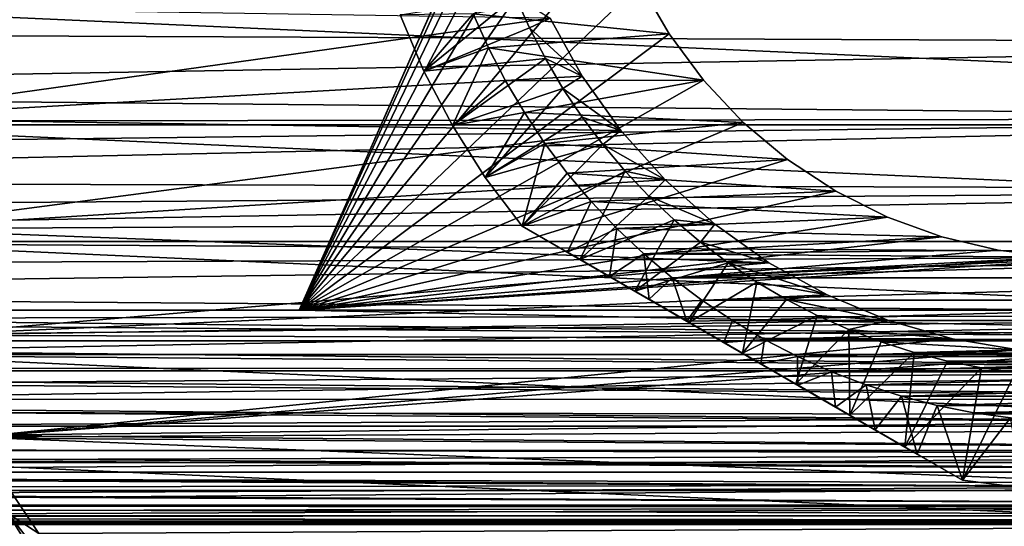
# Model space of a CAD drawing. Header units: millimetres. Extents: x -105 to 105, y -92 to 30.
# Tile 227 of 247: x 52 to 73, y -17 to -6. Entities that reach past the tile are written whole.
import ezdxf

# ---------------------------------------------------------------- set-up
doc = ezdxf.new("R2010")
doc.units = ezdxf.units.MM
doc.header["$LTSCALE"] = 59.53398
for name, color, linetype in [('105', 7, 'CONTINUOUS'), ('108', 7, 'CONTINUOUS'), ('109', 7, 'CONTINUOUS'), ('110', 7, 'CONTINUOUS'), ('134', 7, 'CONTINUOUS'), ('135', 7, 'CONTINUOUS'), ('139', 7, 'CONTINUOUS'), ('140', 7, 'CONTINUOUS'), ('141', 7, 'CONTINUOUS'), ('144', 7, 'CONTINUOUS'), ('148', 7, 'CONTINUOUS'), ('149', 7, 'CONTINUOUS'), ('154', 7, 'CONTINUOUS'), ('158', 7, 'CONTINUOUS'), ('65', 7, 'CONTINUOUS'), ('74', 7, 'CONTINUOUS')]:
    doc.layers.add(name, color=color, linetype=linetype)

msp = doc.modelspace()

# ---------------------------------------------------------------- linework, layer by layer
at = {"layer": '105', "color": 7, "linetype": 'CONTINUOUS'}
for points in [[(65.893, -5.99, -18.25), (65.259, -4.892, -18.25), (65.893, -5.99, -22.45), (65.893, -5.99, -18.25)], [(65.893, -5.99, -22.45), (65.259, -4.892, -18.25), (65.259, -4.892, -22.45), (65.893, -5.99, -22.45)], [(66.65, -7.006, -18.25), (65.893, -5.99, -18.25), (66.65, -7.006, -22.45), (66.65, -7.006, -18.25)], [(66.65, -7.006, -22.45), (65.893, -5.99, -18.25), (65.893, -5.99, -22.45), (66.65, -7.006, -22.45)], [(67.52, -7.928, -18.25), (66.65, -7.006, -18.25), (67.52, -7.928, -22.45), (67.52, -7.928, -18.25)], [(67.52, -7.928, -22.45), (66.65, -7.006, -18.25), (66.65, -7.006, -22.45), (67.52, -7.928, -22.45)], [(68.491, -8.743, -18.25), (67.52, -7.928, -18.25), (68.491, -8.743, -22.45), (68.491, -8.743, -18.25)], [(68.491, -8.743, -22.45), (67.52, -7.928, -18.25), (67.52, -7.928, -22.45), (68.491, -8.743, -22.45)], [(69.55, -9.44, -18.25), (68.491, -8.743, -18.25), (69.55, -9.44, -22.45), (69.55, -9.44, -18.25)], [(69.55, -9.44, -22.45), (68.491, -8.743, -18.25), (68.491, -8.743, -22.45), (69.55, -9.44, -22.45)], [(70.683, -10.009, -18.25), (69.55, -9.44, -18.25), (70.683, -10.009, -22.45), (70.683, -10.009, -18.25)], [(70.683, -10.009, -22.45), (69.55, -9.44, -18.25), (69.55, -9.44, -22.45), (70.683, -10.009, -22.45)], [(71.874, -10.442, -18.25), (70.683, -10.009, -18.25), (71.874, -10.442, -22.45), (71.874, -10.442, -18.25)], [(71.874, -10.442, -22.45), (70.683, -10.009, -18.25), (70.683, -10.009, -22.45), (71.874, -10.442, -22.45)], [(73.107, -10.734, -18.25), (71.874, -10.442, -18.25), (73.107, -10.734, -22.45), (73.107, -10.734, -18.25)], [(73.107, -10.734, -22.45), (71.874, -10.442, -18.25), (71.874, -10.442, -22.45), (73.107, -10.734, -22.45)], [(74.366, -10.882, -18.25), (73.107, -10.734, -18.25), (74.366, -10.882, -22.45), (74.366, -10.882, -18.25)], [(74.366, -10.882, -22.45), (73.107, -10.734, -18.25), (73.107, -10.734, -22.45), (74.366, -10.882, -22.45)]]:
    msp.add_3dface(points, dxfattribs=at)
at = {"layer": '108', "color": 7, "linetype": 'CONTINUOUS'}
for points in [[(46.081, -7.981, -58.95), (45.482, -5.356, -58.95), (103.919, -7.981, -58.95), (46.081, -7.981, -58.95)], [(103.919, -7.981, -58.95), (45.482, -5.356, -58.95), (104.518, -5.356, -58.95), (103.919, -7.981, -58.95)], [(46.913, -10.541, -58.95), (46.081, -7.981, -58.95), (103.087, -10.541, -58.95), (46.913, -10.541, -58.95)], [(103.087, -10.541, -58.95), (46.081, -7.981, -58.95), (103.919, -7.981, -58.95), (103.087, -10.541, -58.95)], [(47.971, -13.016, -58.95), (46.913, -10.541, -58.95), (102.029, -13.016, -58.95), (47.971, -13.016, -58.95)], [(102.029, -13.016, -58.95), (46.913, -10.541, -58.95), (103.087, -10.541, -58.95), (102.029, -13.016, -58.95)], [(49.247, -15.387, -58.95), (47.971, -13.016, -58.95), (100.753, -15.387, -58.95), (49.247, -15.387, -58.95)], [(100.753, -15.387, -58.95), (47.971, -13.016, -58.95), (102.029, -13.016, -58.95), (100.753, -15.387, -58.95)], [(50.73, -17.634, -58.95), (49.247, -15.387, -58.95), (99.27, -17.634, -58.95), (50.73, -17.634, -58.95)], [(99.27, -17.634, -58.95), (49.247, -15.387, -58.95), (100.753, -15.387, -58.95), (99.27, -17.634, -58.95)]]:
    msp.add_3dface(points, dxfattribs=at)
at = {"layer": '109', "color": 7, "linetype": 'CONTINUOUS'}
for points in [[(47.016, -5.396, -39.95), (47.601, -7.845, -39.95), (63.287, -5.64, -39.95), (47.016, -5.396, -39.95)], [(63.287, -5.64, -39.95), (47.601, -7.845, -39.95), (63.993, -6.916, -39.95), (63.287, -5.64, -39.95)], [(63.993, -6.916, -39.95), (47.601, -7.845, -39.95), (64.836, -8.105, -39.95), (63.993, -6.916, -39.95)], [(47.601, -7.845, -39.95), (48.411, -10.261, -39.95), (64.836, -8.105, -39.95), (47.601, -7.845, -39.95)], [(64.836, -8.105, -39.95), (48.411, -10.261, -39.95), (65.808, -9.192, -39.95), (64.836, -8.105, -39.95)], [(65.808, -9.192, -39.95), (48.411, -10.261, -39.95), (66.895, -10.164, -39.95), (65.808, -9.192, -39.95)], [(66.895, -10.164, -39.95), (48.411, -10.261, -39.95), (68.084, -11.007, -39.95), (66.895, -10.164, -39.95)], [(48.411, -10.261, -39.95), (49.434, -12.596, -39.95), (68.084, -11.007, -39.95), (48.411, -10.261, -39.95)], [(68.084, -11.007, -39.95), (49.434, -12.596, -39.95), (69.359, -11.713, -39.95), (68.084, -11.007, -39.95)], [(69.359, -11.713, -39.95), (49.434, -12.596, -39.95), (70.706, -12.27, -39.95), (69.359, -11.713, -39.95)], [(70.706, -12.27, -39.95), (49.434, -12.596, -39.95), (72.107, -12.674, -39.95), (70.706, -12.27, -39.95)], [(49.434, -12.596, -39.95), (50.662, -14.83, -39.95), (72.107, -12.674, -39.95), (49.434, -12.596, -39.95)], [(72.107, -12.674, -39.95), (50.662, -14.83, -39.95), (73.544, -12.918, -39.95), (72.107, -12.674, -39.95)], [(73.544, -12.918, -39.95), (50.662, -14.83, -39.95), (75, -13, -39.95), (73.544, -12.918, -39.95)], [(50.662, -14.83, -39.95), (99.493, -14.572, -39.95), (75, -13, -39.95), (50.662, -14.83, -39.95)], [(98.093, -16.702, -39.95), (99.493, -14.572, -39.95), (50.662, -14.83, -39.95), (98.093, -16.702, -39.95)], [(52.084, -16.945, -39.95), (98.093, -16.702, -39.95), (50.662, -14.83, -39.95), (52.084, -16.945, -39.95)], [(96.509, -18.698, -39.95), (98.093, -16.702, -39.95), (52.084, -16.945, -39.95), (96.509, -18.698, -39.95)]]:
    msp.add_3dface(points, dxfattribs=at)
at = {"layer": '110', "color": 7, "linetype": 'CONTINUOUS'}
for points in [[(52.084, -16.945, -39.95), (50.662, -14.83, -39.95), (51.416, -16.514, -39.978), (52.084, -16.945, -39.95)], [(52.729, -18.688, -40.064), (51.416, -16.514, -39.978), (51.185, -16.675, -40.064), (52.729, -18.688, -40.064)], [(52.945, -18.506, -39.978), (52.084, -16.945, -39.95), (51.416, -16.514, -39.978), (52.945, -18.506, -39.978)], [(52.945, -18.506, -39.978), (51.416, -16.514, -39.978), (52.729, -18.688, -40.064), (52.945, -18.506, -39.978)], [(52.53, -18.854, -40.202), (51.185, -16.675, -40.064), (50.972, -16.824, -40.202), (52.53, -18.854, -40.202)], [(52.729, -18.688, -40.064), (51.185, -16.675, -40.064), (52.53, -18.854, -40.202), (52.729, -18.688, -40.064)]]:
    msp.add_3dface(points, dxfattribs=at)
at = {"layer": '134', "color": 7, "linetype": 'CONTINUOUS'}
for points in [[(62.837, -5.857, -37.45), (62.528, -5.166, -37.45), (63.287, -5.64, -37.45), (62.837, -5.857, -37.45)], [(63.993, -6.916, -37.45), (62.837, -5.857, -37.45), (63.287, -5.64, -37.45), (63.993, -6.916, -37.45)], [(63.184, -6.53, -37.45), (62.837, -5.857, -37.45), (63.993, -6.916, -37.45), (63.184, -6.53, -37.45)], [(63.569, -7.182, -37.45), (63.184, -6.53, -37.45), (63.993, -6.916, -37.45), (63.569, -7.182, -37.45)], [(64.836, -8.105, -37.45), (63.569, -7.182, -37.45), (63.993, -6.916, -37.45), (64.836, -8.105, -37.45)], [(63.99, -7.812, -37.45), (63.569, -7.182, -37.45), (64.836, -8.105, -37.45), (63.99, -7.812, -37.45)], [(64.445, -8.417, -37.45), (63.99, -7.812, -37.45), (64.836, -8.105, -37.45), (64.445, -8.417, -37.45)], [(65.808, -9.192, -37.45), (64.445, -8.417, -37.45), (64.836, -8.105, -37.45), (65.808, -9.192, -37.45)], [(64.934, -8.996, -37.45), (64.445, -8.417, -37.45), (65.808, -9.192, -37.45), (64.934, -8.996, -37.45)], [(65.454, -9.546, -37.45), (64.934, -8.996, -37.45), (65.808, -9.192, -37.45), (65.454, -9.546, -37.45)], [(66.895, -10.164, -37.45), (65.454, -9.546, -37.45), (65.808, -9.192, -37.45), (66.895, -10.164, -37.45)], [(66.004, -10.066, -37.45), (65.454, -9.546, -37.45), (66.895, -10.164, -37.45), (66.004, -10.066, -37.45)], [(66.583, -10.555, -37.45), (66.004, -10.066, -37.45), (66.895, -10.164, -37.45), (66.583, -10.555, -37.45)], [(68.084, -11.007, -37.45), (66.583, -10.555, -37.45), (66.895, -10.164, -37.45), (68.084, -11.007, -37.45)], [(67.188, -11.01, -37.45), (66.583, -10.555, -37.45), (68.084, -11.007, -37.45), (67.188, -11.01, -37.45)], [(69.359, -11.713, -37.45), (67.188, -11.01, -37.45), (68.084, -11.007, -37.45), (69.359, -11.713, -37.45)], [(67.818, -11.431, -37.45), (67.188, -11.01, -37.45), (69.359, -11.713, -37.45), (67.818, -11.431, -37.45)], [(68.47, -11.815, -37.45), (67.818, -11.431, -37.45), (69.359, -11.713, -37.45), (68.47, -11.815, -37.45)], [(70.706, -12.27, -37.45), (68.47, -11.815, -37.45), (69.359, -11.713, -37.45), (70.706, -12.27, -37.45)], [(69.143, -12.163, -37.45), (68.47, -11.815, -37.45), (70.706, -12.27, -37.45), (69.143, -12.163, -37.45)], [(69.834, -12.472, -37.45), (69.143, -12.163, -37.45), (70.706, -12.27, -37.45), (69.834, -12.472, -37.45)], [(72.107, -12.674, -37.45), (69.834, -12.472, -37.45), (70.706, -12.27, -37.45), (72.107, -12.674, -37.45)], [(70.541, -12.742, -37.45), (69.834, -12.472, -37.45), (72.107, -12.674, -37.45), (70.541, -12.742, -37.45)], [(73.544, -12.918, -37.45), (70.541, -12.742, -37.45), (72.107, -12.674, -37.45), (73.544, -12.918, -37.45)], [(71.263, -12.972, -37.45), (70.541, -12.742, -37.45), (73.544, -12.918, -37.45), (71.263, -12.972, -37.45)], [(75, -13, -37.45), (71.263, -12.972, -37.45), (73.544, -12.918, -37.45), (75, -13, -37.45)], [(71.996, -13.162, -37.45), (71.263, -12.972, -37.45), (78.004, -13.162, -37.45), (71.996, -13.162, -37.45)], [(78.004, -13.162, -37.45), (71.263, -12.972, -37.45), (75, -13, -37.45), (78.004, -13.162, -37.45)], [(72.739, -13.309, -37.45), (71.996, -13.162, -37.45), (77.261, -13.309, -37.45), (72.739, -13.309, -37.45)], [(77.261, -13.309, -37.45), (71.996, -13.162, -37.45), (78.004, -13.162, -37.45), (77.261, -13.309, -37.45)], [(73.489, -13.415, -37.45), (72.739, -13.309, -37.45), (76.511, -13.415, -37.45), (73.489, -13.415, -37.45)], [(76.511, -13.415, -37.45), (72.739, -13.309, -37.45), (77.261, -13.309, -37.45), (76.511, -13.415, -37.45)]]:
    msp.add_3dface(points, dxfattribs=at)
at = {"layer": '135', "color": 7, "linetype": 'CONTINUOUS'}
for points in [[(65.893, -5.99, -22.45), (65.259, -4.892, -22.45), (61.604, -5.549, -22.45), (65.893, -5.99, -22.45)], [(61.936, -6.291, -22.45), (65.893, -5.99, -22.45), (61.604, -5.549, -22.45), (61.936, -6.291, -22.45)], [(66.65, -7.006, -22.45), (65.893, -5.99, -22.45), (61.936, -6.291, -22.45), (66.65, -7.006, -22.45)], [(62.309, -7.014, -22.45), (66.65, -7.006, -22.45), (61.936, -6.291, -22.45), (62.309, -7.014, -22.45)], [(62.722, -7.714, -22.45), (66.65, -7.006, -22.45), (62.309, -7.014, -22.45), (62.722, -7.714, -22.45)], [(67.52, -7.928, -22.45), (66.65, -7.006, -22.45), (62.722, -7.714, -22.45), (67.52, -7.928, -22.45)], [(63.174, -8.391, -22.45), (67.52, -7.928, -22.45), (62.722, -7.714, -22.45), (63.174, -8.391, -22.45)], [(68.491, -8.743, -22.45), (67.52, -7.928, -22.45), (63.174, -8.391, -22.45), (68.491, -8.743, -22.45)], [(63.663, -9.041, -22.45), (68.491, -8.743, -22.45), (63.174, -8.391, -22.45), (63.663, -9.041, -22.45)], [(69.55, -9.44, -22.45), (68.491, -8.743, -22.45), (63.663, -9.041, -22.45), (69.55, -9.44, -22.45)], [(64.188, -9.662, -22.45), (69.55, -9.44, -22.45), (63.663, -9.041, -22.45), (64.188, -9.662, -22.45)], [(70.683, -10.009, -22.45), (69.55, -9.44, -22.45), (64.188, -9.662, -22.45), (70.683, -10.009, -22.45)], [(64.747, -10.253, -22.45), (70.683, -10.009, -22.45), (64.188, -9.662, -22.45), (64.747, -10.253, -22.45)], [(71.874, -10.442, -22.45), (70.683, -10.009, -22.45), (64.747, -10.253, -22.45), (71.874, -10.442, -22.45)], [(65.338, -10.812, -22.45), (71.874, -10.442, -22.45), (64.747, -10.253, -22.45), (65.338, -10.812, -22.45)], [(73.107, -10.734, -22.45), (71.874, -10.442, -22.45), (65.338, -10.812, -22.45), (73.107, -10.734, -22.45)], [(74.366, -10.882, -22.45), (73.107, -10.734, -22.45), (65.338, -10.812, -22.45), (74.366, -10.882, -22.45)], [(65.959, -11.337, -22.45), (74.366, -10.882, -22.45), (65.338, -10.812, -22.45), (65.959, -11.337, -22.45)], [(84.662, -10.812, -22.45), (75.634, -10.882, -22.45), (65.959, -11.337, -22.45), (84.662, -10.812, -22.45)], [(84.041, -11.337, -22.45), (84.662, -10.812, -22.45), (65.959, -11.337, -22.45), (84.041, -11.337, -22.45)], [(75.634, -10.882, -22.45), (74.366, -10.882, -22.45), (65.959, -11.337, -22.45), (75.634, -10.882, -22.45)], [(66.609, -11.826, -22.45), (84.041, -11.337, -22.45), (65.959, -11.337, -22.45), (66.609, -11.826, -22.45)], [(83.391, -11.826, -22.45), (84.041, -11.337, -22.45), (66.609, -11.826, -22.45), (83.391, -11.826, -22.45)], [(67.286, -12.277, -22.45), (83.391, -11.826, -22.45), (66.609, -11.826, -22.45), (67.286, -12.277, -22.45)], [(82.714, -12.277, -22.45), (83.391, -11.826, -22.45), (67.286, -12.277, -22.45), (82.714, -12.277, -22.45)], [(67.986, -12.691, -22.45), (82.714, -12.277, -22.45), (67.286, -12.277, -22.45), (67.986, -12.691, -22.45)], [(82.014, -12.691, -22.45), (82.714, -12.277, -22.45), (67.986, -12.691, -22.45), (82.014, -12.691, -22.45)], [(68.709, -13.064, -22.45), (82.014, -12.691, -22.45), (67.986, -12.691, -22.45), (68.709, -13.064, -22.45)], [(81.291, -13.064, -22.45), (82.014, -12.691, -22.45), (68.709, -13.064, -22.45), (81.291, -13.064, -22.45)], [(69.451, -13.396, -22.45), (81.291, -13.064, -22.45), (68.709, -13.064, -22.45), (69.451, -13.396, -22.45)], [(80.549, -13.396, -22.45), (81.291, -13.064, -22.45), (69.451, -13.396, -22.45), (80.549, -13.396, -22.45)], [(70.211, -13.686, -22.45), (80.549, -13.396, -22.45), (69.451, -13.396, -22.45), (70.211, -13.686, -22.45)], [(79.789, -13.686, -22.45), (80.549, -13.396, -22.45), (70.211, -13.686, -22.45), (79.789, -13.686, -22.45)], [(70.986, -13.933, -22.45), (79.789, -13.686, -22.45), (70.211, -13.686, -22.45), (70.986, -13.933, -22.45)], [(79.014, -13.933, -22.45), (79.789, -13.686, -22.45), (70.986, -13.933, -22.45), (79.014, -13.933, -22.45)], [(71.773, -14.136, -22.45), (79.014, -13.933, -22.45), (70.986, -13.933, -22.45), (71.773, -14.136, -22.45)], [(78.227, -14.136, -22.45), (79.014, -13.933, -22.45), (71.773, -14.136, -22.45), (78.227, -14.136, -22.45)], [(72.571, -14.295, -22.45), (78.227, -14.136, -22.45), (71.773, -14.136, -22.45), (72.571, -14.295, -22.45)], [(77.429, -14.295, -22.45), (78.227, -14.136, -22.45), (72.571, -14.295, -22.45), (77.429, -14.295, -22.45)], [(73.377, -14.409, -22.45), (77.429, -14.295, -22.45), (72.571, -14.295, -22.45), (73.377, -14.409, -22.45)]]:
    msp.add_3dface(points, dxfattribs=at)
at = {"layer": '139', "color": 7, "linetype": 'CONTINUOUS'}
for points in [[(60.521, -6.808, -25.45), (61.604, -5.549, -22.45), (60, -5.568, -25.45), (60.521, -6.808, -25.45)], [(61.936, -6.291, -22.45), (61.604, -5.549, -22.45), (60.521, -6.808, -25.45), (61.936, -6.291, -22.45)], [(61.144, -8, -25.45), (61.936, -6.291, -22.45), (60.521, -6.808, -25.45), (61.144, -8, -25.45)], [(62.309, -7.014, -22.45), (61.936, -6.291, -22.45), (61.144, -8, -25.45), (62.309, -7.014, -22.45)], [(62.722, -7.714, -22.45), (62.309, -7.014, -22.45), (61.144, -8, -25.45), (62.722, -7.714, -22.45)], [(61.864, -9.136, -25.45), (62.722, -7.714, -22.45), (61.144, -8, -25.45), (61.864, -9.136, -25.45)], [(63.174, -8.391, -22.45), (62.722, -7.714, -22.45), (61.864, -9.136, -25.45), (63.174, -8.391, -22.45)], [(62.678, -10.206, -25.45), (63.174, -8.391, -22.45), (61.864, -9.136, -25.45), (62.678, -10.206, -25.45)], [(63.663, -9.041, -22.45), (63.174, -8.391, -22.45), (62.678, -10.206, -25.45), (63.663, -9.041, -22.45)], [(64.188, -9.662, -22.45), (63.663, -9.041, -22.45), (62.678, -10.206, -25.45), (64.188, -9.662, -22.45)], [(63.669, -10.778, -24.728), (64.188, -9.662, -22.45), (62.678, -10.206, -25.45), (63.669, -10.778, -24.728)], [(64.747, -10.253, -22.45), (64.188, -9.662, -22.45), (63.669, -10.778, -24.728), (64.747, -10.253, -22.45)], [(64.588, -11.309, -24.195), (64.747, -10.253, -22.45), (63.669, -10.778, -24.728), (64.588, -11.309, -24.195)], [(65.338, -10.812, -22.45), (64.747, -10.253, -22.45), (64.588, -11.309, -24.195), (65.338, -10.812, -22.45)], [(65.455, -11.809, -23.82), (65.338, -10.812, -22.45), (64.588, -11.309, -24.195), (65.455, -11.809, -23.82)], [(65.959, -11.337, -22.45), (65.338, -10.812, -22.45), (65.455, -11.809, -23.82), (65.959, -11.337, -22.45)], [(66.286, -12.29, -23.581), (65.959, -11.337, -22.45), (65.455, -11.809, -23.82), (66.286, -12.29, -23.581)], [(66.609, -11.826, -22.45), (65.959, -11.337, -22.45), (66.286, -12.29, -23.581), (66.609, -11.826, -22.45)], [(67.286, -12.277, -22.45), (66.609, -11.826, -22.45), (66.286, -12.29, -23.581), (67.286, -12.277, -22.45)], [(67.098, -12.758, -23.464), (67.286, -12.277, -22.45), (66.286, -12.29, -23.581), (67.098, -12.758, -23.464)], [(67.986, -12.691, -22.45), (67.286, -12.277, -22.45), (67.098, -12.758, -23.464), (67.986, -12.691, -22.45)], [(67.902, -13.223, -23.464), (67.986, -12.691, -22.45), (67.098, -12.758, -23.464), (67.902, -13.223, -23.464)], [(68.709, -13.064, -22.45), (67.986, -12.691, -22.45), (67.902, -13.223, -23.464), (68.709, -13.064, -22.45)], [(68.714, -13.691, -23.581), (68.709, -13.064, -22.45), (67.902, -13.223, -23.464), (68.714, -13.691, -23.581)], [(69.451, -13.396, -22.45), (68.709, -13.064, -22.45), (68.714, -13.691, -23.581), (69.451, -13.396, -22.45)], [(69.545, -14.171, -23.82), (69.451, -13.396, -22.45), (68.714, -13.691, -23.581), (69.545, -14.171, -23.82)], [(70.211, -13.686, -22.45), (69.451, -13.396, -22.45), (69.545, -14.171, -23.82), (70.211, -13.686, -22.45)], [(70.412, -14.672, -24.195), (70.211, -13.686, -22.45), (69.545, -14.171, -23.82), (70.412, -14.672, -24.195)], [(70.986, -13.933, -22.45), (70.211, -13.686, -22.45), (70.412, -14.672, -24.195), (70.986, -13.933, -22.45)], [(71.331, -15.202, -24.728), (70.986, -13.933, -22.45), (70.412, -14.672, -24.195), (71.331, -15.202, -24.728)], [(71.773, -14.136, -22.45), (70.986, -13.933, -22.45), (71.331, -15.202, -24.728), (71.773, -14.136, -22.45)], [(72.322, -15.774, -25.45), (71.773, -14.136, -22.45), (71.331, -15.202, -24.728), (72.322, -15.774, -25.45)], [(72.571, -14.295, -22.45), (71.773, -14.136, -22.45), (72.322, -15.774, -25.45), (72.571, -14.295, -22.45)], [(73.377, -14.409, -22.45), (72.571, -14.295, -22.45), (72.322, -15.774, -25.45), (73.377, -14.409, -22.45)], [(73.656, -15.943, -25.45), (73.377, -14.409, -22.45), (72.322, -15.774, -25.45), (73.656, -15.943, -25.45)]]:
    msp.add_3dface(points, dxfattribs=at)
at = {"layer": '140', "color": 7, "linetype": 'CONTINUOUS'}
for points in [[(60.521, -6.808, -25.45), (60, -5.568, -25.45), (60.521, -6.808, -34.45), (60.521, -6.808, -25.45)], [(60.521, -6.808, -34.45), (60, -5.568, -25.45), (60, -5.568, -34.45), (60.521, -6.808, -34.45)], [(61.144, -8, -25.45), (60.521, -6.808, -25.45), (61.144, -8, -34.45), (61.144, -8, -25.45)], [(61.144, -8, -34.45), (60.521, -6.808, -25.45), (60.521, -6.808, -34.45), (61.144, -8, -34.45)], [(61.864, -9.136, -25.45), (61.144, -8, -25.45), (61.864, -9.136, -34.45), (61.864, -9.136, -25.45)], [(61.864, -9.136, -34.45), (61.144, -8, -25.45), (61.144, -8, -34.45), (61.864, -9.136, -34.45)], [(62.678, -10.206, -25.45), (61.864, -9.136, -25.45), (62.678, -10.206, -34.45), (62.678, -10.206, -25.45)], [(62.678, -10.206, -34.45), (61.864, -9.136, -25.45), (61.864, -9.136, -34.45), (62.678, -10.206, -34.45)]]:
    msp.add_3dface(points, dxfattribs=at)
at = {"layer": '141', "color": 7, "linetype": 'CONTINUOUS'}
for points in [[(62.528, -5.166, -37.45), (60.521, -6.808, -34.45), (60, -5.568, -34.45), (62.528, -5.166, -37.45)], [(62.528, -5.166, -37.45), (62.837, -5.857, -37.45), (60.521, -6.808, -34.45), (62.528, -5.166, -37.45)], [(62.837, -5.857, -37.45), (63.184, -6.53, -37.45), (60.521, -6.808, -34.45), (62.837, -5.857, -37.45)], [(63.184, -6.53, -37.45), (61.144, -8, -34.45), (60.521, -6.808, -34.45), (63.184, -6.53, -37.45)], [(63.184, -6.53, -37.45), (63.569, -7.182, -37.45), (61.144, -8, -34.45), (63.184, -6.53, -37.45)], [(63.569, -7.182, -37.45), (61.864, -9.136, -34.45), (61.144, -8, -34.45), (63.569, -7.182, -37.45)], [(63.569, -7.182, -37.45), (63.99, -7.812, -37.45), (61.864, -9.136, -34.45), (63.569, -7.182, -37.45)], [(63.99, -7.812, -37.45), (64.445, -8.417, -37.45), (61.864, -9.136, -34.45), (63.99, -7.812, -37.45)], [(64.445, -8.417, -37.45), (62.678, -10.206, -34.45), (61.864, -9.136, -34.45), (64.445, -8.417, -37.45)], [(64.445, -8.417, -37.45), (64.934, -8.996, -37.45), (62.678, -10.206, -34.45), (64.445, -8.417, -37.45)], [(62.678, -10.206, -34.45), (64.934, -8.996, -37.45), (63.936, -10.933, -34.985), (62.678, -10.206, -34.45)], [(64.934, -8.996, -37.45), (65.454, -9.546, -37.45), (63.936, -10.933, -34.985), (64.934, -8.996, -37.45)], [(65.454, -9.546, -37.45), (66.004, -10.066, -37.45), (63.936, -10.933, -34.985), (65.454, -9.546, -37.45)], [(63.936, -10.933, -34.985), (66.004, -10.066, -37.45), (65.147, -11.632, -35.357), (63.936, -10.933, -34.985)], [(66.004, -10.066, -37.45), (66.583, -10.555, -37.45), (65.147, -11.632, -35.357), (66.004, -10.066, -37.45)], [(66.583, -10.555, -37.45), (67.188, -11.01, -37.45), (65.147, -11.632, -35.357), (66.583, -10.555, -37.45)], [(65.147, -11.632, -35.357), (67.188, -11.01, -37.45), (66.33, -12.315, -35.577), (65.147, -11.632, -35.357)], [(67.188, -11.01, -37.45), (67.818, -11.431, -37.45), (66.33, -12.315, -35.577), (67.188, -11.01, -37.45)], [(66.33, -12.315, -35.577), (67.818, -11.431, -37.45), (67.5, -12.99, -35.65), (66.33, -12.315, -35.577)], [(67.818, -11.431, -37.45), (68.47, -11.815, -37.45), (67.5, -12.99, -35.65), (67.818, -11.431, -37.45)], [(68.47, -11.815, -37.45), (69.143, -12.163, -37.45), (67.5, -12.99, -35.65), (68.47, -11.815, -37.45)], [(67.5, -12.99, -35.65), (69.143, -12.163, -37.45), (68.67, -13.666, -35.577), (67.5, -12.99, -35.65)], [(69.143, -12.163, -37.45), (69.834, -12.472, -37.45), (68.67, -13.666, -35.577), (69.143, -12.163, -37.45)], [(68.67, -13.666, -35.577), (69.834, -12.472, -37.45), (69.853, -14.349, -35.357), (68.67, -13.666, -35.577)], [(69.834, -12.472, -37.45), (70.541, -12.742, -37.45), (69.853, -14.349, -35.357), (69.834, -12.472, -37.45)], [(70.541, -12.742, -37.45), (71.263, -12.972, -37.45), (69.853, -14.349, -35.357), (70.541, -12.742, -37.45)], [(69.853, -14.349, -35.357), (71.263, -12.972, -37.45), (71.064, -15.048, -34.985), (69.853, -14.349, -35.357)], [(71.263, -12.972, -37.45), (71.996, -13.162, -37.45), (71.064, -15.048, -34.985), (71.263, -12.972, -37.45)], [(71.996, -13.162, -37.45), (72.739, -13.309, -37.45), (71.064, -15.048, -34.985), (71.996, -13.162, -37.45)], [(71.064, -15.048, -34.985), (72.739, -13.309, -37.45), (72.322, -15.774, -34.45), (71.064, -15.048, -34.985)], [(72.739, -13.309, -37.45), (73.489, -13.415, -37.45), (72.322, -15.774, -34.45), (72.739, -13.309, -37.45)], [(72.322, -15.774, -34.45), (73.489, -13.415, -37.45), (73.656, -15.943, -34.45), (72.322, -15.774, -34.45)]]:
    msp.add_3dface(points, dxfattribs=at)
at = {"layer": '144', "color": 7, "linetype": 'CONTINUOUS'}
for points in [[(72.322, -15.774, -25.45), (71.331, -15.202, -24.728), (62.678, -10.206, -25.45), (72.322, -15.774, -25.45)], [(72.322, -15.774, -25.45), (62.678, -10.206, -25.45), (62.678, -10.206, -34.45), (72.322, -15.774, -25.45)], [(72.322, -15.774, -25.45), (62.678, -10.206, -34.45), (72.322, -15.774, -34.45), (72.322, -15.774, -25.45)], [(71.331, -15.202, -24.728), (63.669, -10.778, -24.728), (62.678, -10.206, -25.45), (71.331, -15.202, -24.728)], [(62.678, -10.206, -34.45), (63.936, -10.933, -34.985), (72.322, -15.774, -34.45), (62.678, -10.206, -34.45)], [(71.331, -15.202, -24.728), (70.412, -14.672, -24.195), (63.669, -10.778, -24.728), (71.331, -15.202, -24.728)], [(70.412, -14.672, -24.195), (64.588, -11.309, -24.195), (63.669, -10.778, -24.728), (70.412, -14.672, -24.195)], [(63.936, -10.933, -34.985), (65.147, -11.632, -35.357), (71.064, -15.048, -34.985), (63.936, -10.933, -34.985)], [(63.936, -10.933, -34.985), (71.064, -15.048, -34.985), (72.322, -15.774, -34.45), (63.936, -10.933, -34.985)], [(70.412, -14.672, -24.195), (69.545, -14.171, -23.82), (64.588, -11.309, -24.195), (70.412, -14.672, -24.195)], [(69.545, -14.171, -23.82), (65.455, -11.809, -23.82), (64.588, -11.309, -24.195), (69.545, -14.171, -23.82)], [(65.147, -11.632, -35.357), (66.33, -12.315, -35.577), (69.853, -14.349, -35.357), (65.147, -11.632, -35.357)], [(65.147, -11.632, -35.357), (69.853, -14.349, -35.357), (71.064, -15.048, -34.985), (65.147, -11.632, -35.357)], [(69.545, -14.171, -23.82), (68.714, -13.691, -23.581), (65.455, -11.809, -23.82), (69.545, -14.171, -23.82)], [(68.714, -13.691, -23.581), (66.286, -12.29, -23.581), (65.455, -11.809, -23.82), (68.714, -13.691, -23.581)], [(68.714, -13.691, -23.581), (67.902, -13.223, -23.464), (66.286, -12.29, -23.581), (68.714, -13.691, -23.581)], [(67.902, -13.223, -23.464), (67.098, -12.758, -23.464), (66.286, -12.29, -23.581), (67.902, -13.223, -23.464)], [(66.33, -12.315, -35.577), (67.5, -12.99, -35.65), (68.67, -13.666, -35.577), (66.33, -12.315, -35.577)], [(66.33, -12.315, -35.577), (68.67, -13.666, -35.577), (69.853, -14.349, -35.357), (66.33, -12.315, -35.577)]]:
    msp.add_3dface(points, dxfattribs=at)
at = {"layer": '148', "color": 7, "linetype": 'CONTINUOUS'}
for points in [[(90, -4.481, 16.139), (29.01, -4.6, 16.106), (29.021, -5.935, 15.663), (90, -4.481, 16.139)], [(90, -6.2, 15.56), (90, -4.481, 16.139), (29.021, -5.935, 15.663), (90, -6.2, 15.56)], [(90, -6.2, 15.56), (29.021, -5.935, 15.663), (28.948, -7.263, 15.093), (90, -6.2, 15.56)], [(90, -7.846, 14.799), (90, -6.2, 15.56), (28.948, -7.263, 15.093), (90, -7.846, 14.799)], [(90, -7.846, 14.799), (28.948, -7.263, 15.093), (28.88, -7.921, 14.759), (90, -7.846, 14.799)], [(90, -9.4, 13.864), (90, -7.846, 14.799), (28.686, -9.217, 13.986), (90, -9.4, 13.864)], [(90, -7.846, 14.799), (28.793, -8.573, 14.39), (28.686, -9.217, 13.986), (90, -7.846, 14.799)], [(90, -7.846, 14.799), (28.88, -7.921, 14.759), (28.793, -8.573, 14.39), (90, -7.846, 14.799)], [(90, -9.4, 13.864), (28.686, -9.217, 13.986), (28.561, -9.852, 13.546), (90, -9.4, 13.864)], [(90, -10.844, 12.766), (90, -9.4, 13.864), (28.417, -10.476, 13.07), (90, -10.844, 12.766)], [(90, -9.4, 13.864), (28.561, -9.852, 13.546), (28.417, -10.476, 13.07), (90, -9.4, 13.864)], [(90, -10.844, 12.766), (28.417, -10.476, 13.07), (28.258, -11.085, 12.557), (90, -10.844, 12.766)], [(90, -12.16, 11.519), (90, -10.844, 12.766), (28.083, -11.678, 12.008), (90, -12.16, 11.519)], [(90, -10.844, 12.766), (28.258, -11.085, 12.557), (28.083, -11.678, 12.008), (90, -10.844, 12.766)], [(90, -12.16, 11.519), (28.083, -11.678, 12.008), (27.896, -12.251, 11.423), (90, -12.16, 11.519)], [(90, -13.335, 10.137), (90, -12.16, 11.519), (27.495, -13.32, 10.156), (90, -13.335, 10.137)], [(90, -12.16, 11.519), (27.699, -12.799, 10.805), (27.495, -13.32, 10.156), (90, -12.16, 11.519)], [(90, -12.16, 11.519), (27.896, -12.251, 11.423), (27.699, -12.799, 10.805), (90, -12.16, 11.519)], [(90, -14.352, 8.636), (90, -13.335, 10.137), (27.085, -14.263, 8.782), (90, -14.352, 8.636)], [(90, -13.335, 10.137), (27.29, -13.809, 9.48), (27.085, -14.263, 8.782), (90, -13.335, 10.137)], [(90, -13.335, 10.137), (27.495, -13.32, 10.156), (27.29, -13.809, 9.48), (90, -13.335, 10.137)], [(90, -15.202, 7.033), (90, -14.352, 8.636), (26.696, -15.057, 7.339), (90, -15.202, 7.033)], [(90, -14.352, 8.636), (26.886, -14.68, 8.067), (26.696, -15.057, 7.339), (90, -14.352, 8.636)], [(90, -14.352, 8.636), (27.085, -14.263, 8.782), (26.886, -14.68, 8.067), (90, -14.352, 8.636)], [(90, -15.202, 7.033), (26.696, -15.057, 7.339), (26.518, -15.393, 6.603), (90, -15.202, 7.033)], [(90, -15.873, 5.348), (90, -15.202, 7.033), (26.355, -15.69, 5.864), (90, -15.873, 5.348)], [(90, -15.202, 7.033), (26.518, -15.393, 6.603), (26.355, -15.69, 5.864), (90, -15.202, 7.033)], [(90, -15.873, 5.348), (26.355, -15.69, 5.864), (26.209, -15.947, 5.124), (90, -15.873, 5.348)], [(90, -16.358, 3.601), (90, -15.873, 5.348), (25.974, -16.347, 3.65), (90, -16.358, 3.601)], [(90, -15.873, 5.348), (26.082, -16.166, 4.386), (25.974, -16.347, 3.65), (90, -15.873, 5.348)], [(90, -15.873, 5.348), (26.209, -15.947, 5.124), (26.082, -16.166, 4.386), (90, -15.873, 5.348)], [(90, -16.652, 1.811), (90, -16.358, 3.601), (25.816, -16.607, 2.185), (90, -16.652, 1.811)], [(90, -16.358, 3.601), (25.885, -16.494, 2.917), (25.816, -16.607, 2.185), (90, -16.358, 3.601)], [(90, -16.358, 3.601), (25.974, -16.347, 3.65), (25.885, -16.494, 2.917), (90, -16.358, 3.601)], [(90, -16.652, 1.811), (25.816, -16.607, 2.185), (25.766, -16.687, 1.454), (90, -16.652, 1.811)], [(90, -16.75), (90, -16.652, 1.811), (25.727, -16.75), (90, -16.75)], [(90, -16.652, 1.811), (25.737, -16.734, 0.726), (25.727, -16.75), (90, -16.652, 1.811)], [(90, -16.652, 1.811), (25.766, -16.687, 1.454), (25.737, -16.734, 0.726), (90, -16.652, 1.811)]]:
    msp.add_3dface(points, dxfattribs=at)
at = {"layer": '149', "color": 7, "linetype": 'CONTINUOUS'}
for points in [[(57.784, -16.75, -13.55), (90, -16.75, -13.55), (25.727, -16.75), (57.784, -16.75, -13.55)], [(90, -16.75, -13.55), (90, -16.75), (25.727, -16.75), (90, -16.75, -13.55)], [(25.727, -16.75, -13.55), (57.784, -16.75, -13.55), (25.727, -16.75), (25.727, -16.75, -13.55)]]:
    msp.add_3dface(points, dxfattribs=at)
at = {"layer": '154', "color": 7, "linetype": 'CONTINUOUS'}
for points in [[(63.287, -5.64, -39.95), (63.993, -6.916, -39.95), (63.287, -5.64, -37.45), (63.287, -5.64, -39.95)], [(63.993, -6.916, -39.95), (63.993, -6.916, -37.45), (63.287, -5.64, -37.45), (63.993, -6.916, -39.95)], [(63.993, -6.916, -39.95), (64.836, -8.105, -39.95), (63.993, -6.916, -37.45), (63.993, -6.916, -39.95)], [(64.836, -8.105, -39.95), (64.836, -8.105, -37.45), (63.993, -6.916, -37.45), (64.836, -8.105, -39.95)], [(64.836, -8.105, -39.95), (65.808, -9.192, -39.95), (64.836, -8.105, -37.45), (64.836, -8.105, -39.95)], [(65.808, -9.192, -39.95), (65.808, -9.192, -37.45), (64.836, -8.105, -37.45), (65.808, -9.192, -39.95)], [(65.808, -9.192, -39.95), (66.895, -10.164, -39.95), (65.808, -9.192, -37.45), (65.808, -9.192, -39.95)], [(66.895, -10.164, -39.95), (66.895, -10.164, -37.45), (65.808, -9.192, -37.45), (66.895, -10.164, -39.95)], [(66.895, -10.164, -39.95), (68.084, -11.007, -39.95), (66.895, -10.164, -37.45), (66.895, -10.164, -39.95)], [(68.084, -11.007, -39.95), (68.084, -11.007, -37.45), (66.895, -10.164, -37.45), (68.084, -11.007, -39.95)], [(68.084, -11.007, -39.95), (69.359, -11.713, -39.95), (68.084, -11.007, -37.45), (68.084, -11.007, -39.95)], [(69.359, -11.713, -39.95), (69.359, -11.713, -37.45), (68.084, -11.007, -37.45), (69.359, -11.713, -39.95)], [(69.359, -11.713, -39.95), (70.706, -12.27, -39.95), (69.359, -11.713, -37.45), (69.359, -11.713, -39.95)], [(70.706, -12.27, -39.95), (70.706, -12.27, -37.45), (69.359, -11.713, -37.45), (70.706, -12.27, -39.95)], [(70.706, -12.27, -39.95), (72.107, -12.674, -39.95), (70.706, -12.27, -37.45), (70.706, -12.27, -39.95)], [(72.107, -12.674, -39.95), (72.107, -12.674, -37.45), (70.706, -12.27, -37.45), (72.107, -12.674, -39.95)], [(72.107, -12.674, -39.95), (73.544, -12.918, -39.95), (72.107, -12.674, -37.45), (72.107, -12.674, -39.95)], [(73.544, -12.918, -39.95), (73.544, -12.918, -37.45), (72.107, -12.674, -37.45), (73.544, -12.918, -39.95)]]:
    msp.add_3dface(points, dxfattribs=at)
at = {"layer": '158', "color": 7, "linetype": 'CONTINUOUS'}
for points in [[(73.656, -15.943, -25.45), (72.322, -15.774, -25.45), (73.656, -15.943, -34.45), (73.656, -15.943, -25.45)], [(72.322, -15.774, -25.45), (72.322, -15.774, -34.45), (73.656, -15.943, -34.45), (72.322, -15.774, -25.45)]]:
    msp.add_3dface(points, dxfattribs=at)
at = {"layer": '65', "color": 7, "linetype": 'CONTINUOUS'}
for points in [[(-57.793, -12.05, -18.25), (-64.1, 0, -18.25), (73.107, 10.734, -18.25), (-57.793, -12.05, -18.25)], [(-25.727, -12.05, -18.25), (-57.793, -12.05, -18.25), (73.107, 10.734, -18.25), (-25.727, -12.05, -18.25)], [(-25.109, -12.081, -18.25), (-25.727, -12.05, -18.25), (73.107, 10.734, -18.25), (-25.109, -12.081, -18.25)], [(-24.463, -12.18, -18.25), (-25.109, -12.081, -18.25), (73.107, 10.734, -18.25), (-24.463, -12.18, -18.25)], [(73.107, 10.734, -18.25), (71.874, 10.442, -18.25), (-24.463, -12.18, -18.25), (73.107, 10.734, -18.25)], [(-24.132, -12.255, -18.25), (-24.463, -12.18, -18.25), (71.874, 10.442, -18.25), (-24.132, -12.255, -18.25)], [(-23.796, -12.349, -18.25), (-24.132, -12.255, -18.25), (71.874, 10.442, -18.25), (-23.796, -12.349, -18.25)], [(-23.456, -12.463, -18.25), (-23.796, -12.349, -18.25), (71.874, 10.442, -18.25), (-23.456, -12.463, -18.25)], [(-23.112, -12.596, -18.25), (-23.456, -12.463, -18.25), (71.874, 10.442, -18.25), (-23.112, -12.596, -18.25)], [(-22.765, -12.75, -18.25), (-23.112, -12.596, -18.25), (71.874, 10.442, -18.25), (-22.765, -12.75, -18.25)], [(-22.415, -12.925, -18.25), (-22.765, -12.75, -18.25), (71.874, 10.442, -18.25), (-22.415, -12.925, -18.25)], [(-22.062, -13.123, -18.25), (-22.415, -12.925, -18.25), (71.874, 10.442, -18.25), (-22.062, -13.123, -18.25)], [(-21.708, -13.343, -18.25), (-22.062, -13.123, -18.25), (71.874, 10.442, -18.25), (-21.708, -13.343, -18.25)], [(-21.35, -13.589, -18.25), (-21.708, -13.343, -18.25), (71.874, 10.442, -18.25), (-21.35, -13.589, -18.25)], [(-20.991, -13.861, -18.25), (-21.35, -13.589, -18.25), (71.874, 10.442, -18.25), (-20.991, -13.861, -18.25)], [(-20.627, -14.162, -18.25), (-20.991, -13.861, -18.25), (71.874, 10.442, -18.25), (-20.627, -14.162, -18.25)], [(-20.259, -14.495, -18.25), (-20.627, -14.162, -18.25), (71.874, 10.442, -18.25), (-20.259, -14.495, -18.25)], [(-19.883, -14.866, -18.25), (-20.259, -14.495, -18.25), (71.874, 10.442, -18.25), (-19.883, -14.866, -18.25)], [(-19.491, -15.286, -18.25), (-19.883, -14.866, -18.25), (71.874, 10.442, -18.25), (-19.491, -15.286, -18.25)], [(-19.218, -15.599, -18.25), (-19.491, -15.286, -18.25), (71.874, 10.442, -18.25), (-19.218, -15.599, -18.25)], [(-18.929, -15.95, -18.25), (-19.218, -15.599, -18.25), (71.874, 10.442, -18.25), (-18.929, -15.95, -18.25)], [(-18.629, -16.331, -18.25), (-18.929, -15.95, -18.25), (71.874, 10.442, -18.25), (-18.629, -16.331, -18.25)], [(-18.324, -16.736, -18.25), (-18.629, -16.331, -18.25), (71.874, 10.442, -18.25), (-18.324, -16.736, -18.25)], [(-18.041, -17.125, -18.25), (-18.324, -16.736, -18.25), (71.874, 10.442, -18.25), (-18.041, -17.125, -18.25)], [(-17.777, -17.493, -18.25), (-18.041, -17.125, -18.25), (71.874, 10.442, -18.25), (-17.777, -17.493, -18.25)], [(-17.417, -18, -18.25), (-17.777, -17.493, -18.25), (71.874, 10.442, -18.25), (-17.417, -18, -18.25)], [(-17.086, -18.462, -18.25), (-17.417, -18, -18.25), (71.874, 10.442, -18.25), (-17.086, -18.462, -18.25)], [(-16.783, -18.872, -18.25), (-17.086, -18.462, -18.25), (71.874, 10.442, -18.25), (-16.783, -18.872, -18.25)], [(-16.509, -19.229, -18.25), (-16.783, -18.872, -18.25), (71.874, 10.442, -18.25), (-16.509, -19.229, -18.25)], [(-15.827, -20.053, -18.25), (-16.509, -19.229, -18.25), (71.874, 10.442, -18.25), (-15.827, -20.053, -18.25)], [(71.874, 10.442, -18.25), (70.683, 10.009, -18.25), (-15.827, -20.053, -18.25), (71.874, 10.442, -18.25)], [(-14.854, -21.094, -18.25), (-15.827, -20.053, -18.25), (70.683, 10.009, -18.25), (-14.854, -21.094, -18.25)], [(-13.476, -22.356, -18.25), (-14.854, -21.094, -18.25), (70.683, 10.009, -18.25), (-13.476, -22.356, -18.25)], [(-11.91, -23.546, -18.25), (-13.476, -22.356, -18.25), (70.683, 10.009, -18.25), (-11.91, -23.546, -18.25)], [(-10.24, -24.584, -18.25), (-11.91, -23.546, -18.25), (70.683, 10.009, -18.25), (-10.24, -24.584, -18.25)], [(-8.48, -25.462, -18.25), (-10.24, -24.584, -18.25), (70.683, 10.009, -18.25), (-8.48, -25.462, -18.25)], [(-6.647, -26.17, -18.25), (-8.48, -25.462, -18.25), (70.683, 10.009, -18.25), (-6.647, -26.17, -18.25)], [(22.915, -12.681, -18.25), (-6.647, -26.17, -18.25), (70.683, 10.009, -18.25), (22.915, -12.681, -18.25)], [(23.285, -12.526, -18.25), (22.915, -12.681, -18.25), (70.683, 10.009, -18.25), (23.285, -12.526, -18.25)], [(23.652, -12.395, -18.25), (23.285, -12.526, -18.25), (70.683, 10.009, -18.25), (23.652, -12.395, -18.25)], [(24.013, -12.286, -18.25), (23.652, -12.395, -18.25), (70.683, 10.009, -18.25), (24.013, -12.286, -18.25)], [(24.37, -12.199, -18.25), (24.013, -12.286, -18.25), (70.683, 10.009, -18.25), (24.37, -12.199, -18.25)], [(24.72, -12.133, -18.25), (24.37, -12.199, -18.25), (70.683, 10.009, -18.25), (24.72, -12.133, -18.25)], [(25.064, -12.086, -18.25), (24.72, -12.133, -18.25), (70.683, 10.009, -18.25), (25.064, -12.086, -18.25)], [(25.4, -12.059, -18.25), (25.064, -12.086, -18.25), (70.683, 10.009, -18.25), (25.4, -12.059, -18.25)], [(25.727, -12.05, -18.25), (25.4, -12.059, -18.25), (70.683, 10.009, -18.25), (25.727, -12.05, -18.25)], [(69.55, 9.44, -18.25), (25.727, -12.05, -18.25), (70.683, 10.009, -18.25), (69.55, 9.44, -18.25)], [(68.491, 8.743, -18.25), (25.727, -12.05, -18.25), (69.55, 9.44, -18.25), (68.491, 8.743, -18.25)], [(67.52, 7.928, -18.25), (25.727, -12.05, -18.25), (68.491, 8.743, -18.25), (67.52, 7.928, -18.25)], [(66.65, 7.006, -18.25), (25.727, -12.05, -18.25), (67.52, 7.928, -18.25), (66.65, 7.006, -18.25)], [(65.893, 5.99, -18.25), (25.727, -12.05, -18.25), (66.65, 7.006, -18.25), (65.893, 5.99, -18.25)], [(65.259, 4.892, -18.25), (25.727, -12.05, -18.25), (65.893, 5.99, -18.25), (65.259, 4.892, -18.25)], [(57.784, -12.05, -18.25), (25.727, -12.05, -18.25), (65.259, 4.892, -18.25), (57.784, -12.05, -18.25)], [(64.757, 3.728, -18.25), (57.784, -12.05, -18.25), (65.259, 4.892, -18.25), (64.757, 3.728, -18.25)], [(64.394, 2.514, -18.25), (57.784, -12.05, -18.25), (64.757, 3.728, -18.25), (64.394, 2.514, -18.25)], [(64.174, 1.265, -18.25), (57.784, -12.05, -18.25), (64.394, 2.514, -18.25), (64.174, 1.265, -18.25)], [(64.1, 0, -18.25), (57.784, -12.05, -18.25), (64.174, 1.265, -18.25), (64.1, 0, -18.25)], [(64.174, -1.265, -18.25), (57.784, -12.05, -18.25), (64.1, 0, -18.25), (64.174, -1.265, -18.25)], [(64.394, -2.514, -18.25), (57.784, -12.05, -18.25), (64.174, -1.265, -18.25), (64.394, -2.514, -18.25)], [(64.757, -3.728, -18.25), (57.784, -12.05, -18.25), (64.394, -2.514, -18.25), (64.757, -3.728, -18.25)], [(65.259, -4.892, -18.25), (57.784, -12.05, -18.25), (64.757, -3.728, -18.25), (65.259, -4.892, -18.25)], [(65.893, -5.99, -18.25), (57.784, -12.05, -18.25), (65.259, -4.892, -18.25), (65.893, -5.99, -18.25)], [(66.65, -7.006, -18.25), (57.784, -12.05, -18.25), (65.893, -5.99, -18.25), (66.65, -7.006, -18.25)], [(67.52, -7.928, -18.25), (57.784, -12.05, -18.25), (66.65, -7.006, -18.25), (67.52, -7.928, -18.25)], [(68.491, -8.743, -18.25), (57.784, -12.05, -18.25), (67.52, -7.928, -18.25), (68.491, -8.743, -18.25)], [(69.55, -9.44, -18.25), (57.784, -12.05, -18.25), (68.491, -8.743, -18.25), (69.55, -9.44, -18.25)], [(70.683, -10.009, -18.25), (57.784, -12.05, -18.25), (69.55, -9.44, -18.25), (70.683, -10.009, -18.25)], [(71.874, -10.442, -18.25), (57.784, -12.05, -18.25), (70.683, -10.009, -18.25), (71.874, -10.442, -18.25)], [(73.107, -10.734, -18.25), (57.784, -12.05, -18.25), (71.874, -10.442, -18.25), (73.107, -10.734, -18.25)], [(74.366, -10.882, -18.25), (57.784, -12.05, -18.25), (73.107, -10.734, -18.25), (74.366, -10.882, -18.25)], [(90, -12.05, -18.25), (57.784, -12.05, -18.25), (75.634, -10.882, -18.25), (90, -12.05, -18.25)], [(75.634, -10.882, -18.25), (57.784, -12.05, -18.25), (74.366, -10.882, -18.25), (75.634, -10.882, -18.25)]]:
    msp.add_3dface(points, dxfattribs=at)
at = {"layer": '74', "color": 7, "linetype": 'CONTINUOUS'}
for points in [[(25.727, -12.05, -18.25), (57.784, -12.05, -18.25), (90, -12.718, -18.202), (25.727, -12.05, -18.25)], [(25.727, -12.05, -18.25), (90, -12.718, -18.202), (25.727, -12.207, -18.247), (25.727, -12.05, -18.25)], [(57.784, -12.05, -18.25), (90, -12.05, -18.25), (90, -12.718, -18.202), (57.784, -12.05, -18.25)], [(25.727, -12.207, -18.247), (90, -12.718, -18.202), (25.727, -12.719, -18.202), (25.727, -12.207, -18.247)], [(90, -12.718, -18.202), (90, -13.374, -18.06), (25.727, -12.719, -18.202), (90, -12.718, -18.202)], [(25.727, -12.719, -18.202), (90, -13.374, -18.06), (25.727, -12.861, -18.18), (25.727, -12.719, -18.202)], [(25.727, -12.861, -18.18), (90, -13.374, -18.06), (25.727, -13.374, -18.06), (25.727, -12.861, -18.18)], [(90, -13.374, -18.06), (90, -14.002, -17.825), (25.727, -13.374, -18.06), (90, -13.374, -18.06)], [(25.727, -13.374, -18.06), (90, -14.002, -17.825), (25.727, -13.498, -18.021), (25.727, -13.374, -18.06)], [(25.727, -13.498, -18.021), (90, -14.002, -17.825), (25.727, -14.003, -17.825), (25.727, -13.498, -18.021)], [(90, -14.002, -17.825), (90, -14.591, -17.504), (25.727, -14.003, -17.825), (90, -14.002, -17.825)], [(25.727, -14.003, -17.825), (90, -14.591, -17.504), (25.727, -14.108, -17.776), (25.727, -14.003, -17.825)], [(25.727, -14.108, -17.776), (90, -14.591, -17.504), (25.727, -14.591, -17.504), (25.727, -14.108, -17.776)], [(90, -14.591, -17.504), (90, -15.127, -17.102), (25.727, -14.591, -17.504), (90, -14.591, -17.504)], [(25.727, -14.591, -17.504), (90, -15.127, -17.102), (25.727, -14.677, -17.447), (25.727, -14.591, -17.504)], [(25.727, -14.677, -17.447), (90, -15.127, -17.102), (25.727, -15.128, -17.102), (25.727, -14.677, -17.447)], [(90, -15.127, -17.102), (90, -15.601, -16.628), (25.727, -15.128, -17.102), (90, -15.127, -17.102)], [(25.727, -15.128, -17.102), (90, -15.601, -16.628), (25.727, -15.195, -17.043), (25.727, -15.128, -17.102)], [(25.727, -15.195, -17.043), (90, -15.601, -16.628), (25.727, -15.602, -16.628), (25.727, -15.195, -17.043)], [(90, -15.601, -16.628), (90, -16.004, -16.091), (25.727, -15.602, -16.628), (90, -15.601, -16.628)], [(25.727, -15.602, -16.628), (90, -16.004, -16.091), (25.727, -15.651, -16.57), (25.727, -15.602, -16.628)], [(25.727, -15.651, -16.57), (90, -16.004, -16.091), (25.727, -16.004, -16.091), (25.727, -15.651, -16.57)], [(90, -16.004, -16.091), (90, -16.325, -15.502), (25.727, -16.004, -16.091), (90, -16.004, -16.091)], [(25.727, -16.004, -16.091), (90, -16.325, -15.502), (25.727, -16.037, -16.039), (25.727, -16.004, -16.091)], [(25.727, -16.037, -16.039), (90, -16.325, -15.502), (25.727, -16.325, -15.503), (25.727, -16.037, -16.039)], [(90, -16.325, -15.502), (90, -16.56, -14.874), (25.727, -16.345, -15.459), (90, -16.325, -15.502)], [(25.727, -16.325, -15.503), (90, -16.325, -15.502), (25.727, -16.345, -15.459), (25.727, -16.325, -15.503)], [(25.727, -16.345, -15.459), (90, -16.56, -14.874), (25.727, -16.56, -14.874), (25.727, -16.345, -15.459)], [(90, -16.56, -14.874), (90, -16.702, -14.219), (25.727, -16.569, -14.841), (90, -16.56, -14.874)], [(25.727, -16.56, -14.874), (90, -16.56, -14.874), (25.727, -16.569, -14.841), (25.727, -16.56, -14.874)], [(25.727, -16.569, -14.841), (90, -16.702, -14.219), (25.727, -16.702, -14.219), (25.727, -16.569, -14.841)], [(90, -16.702, -14.219), (90, -16.75, -13.55), (25.727, -16.705, -14.198), (90, -16.702, -14.219)], [(25.727, -16.702, -14.219), (90, -16.702, -14.219), (25.727, -16.705, -14.198), (25.727, -16.702, -14.219)], [(25.727, -16.705, -14.198), (90, -16.75, -13.55), (57.784, -16.75, -13.55), (25.727, -16.705, -14.198)], [(25.727, -16.75, -13.55), (25.727, -16.705, -14.198), (57.784, -16.75, -13.55), (25.727, -16.75, -13.55)]]:
    msp.add_3dface(points, dxfattribs=at)

doc.saveas('drawing.dxf')
